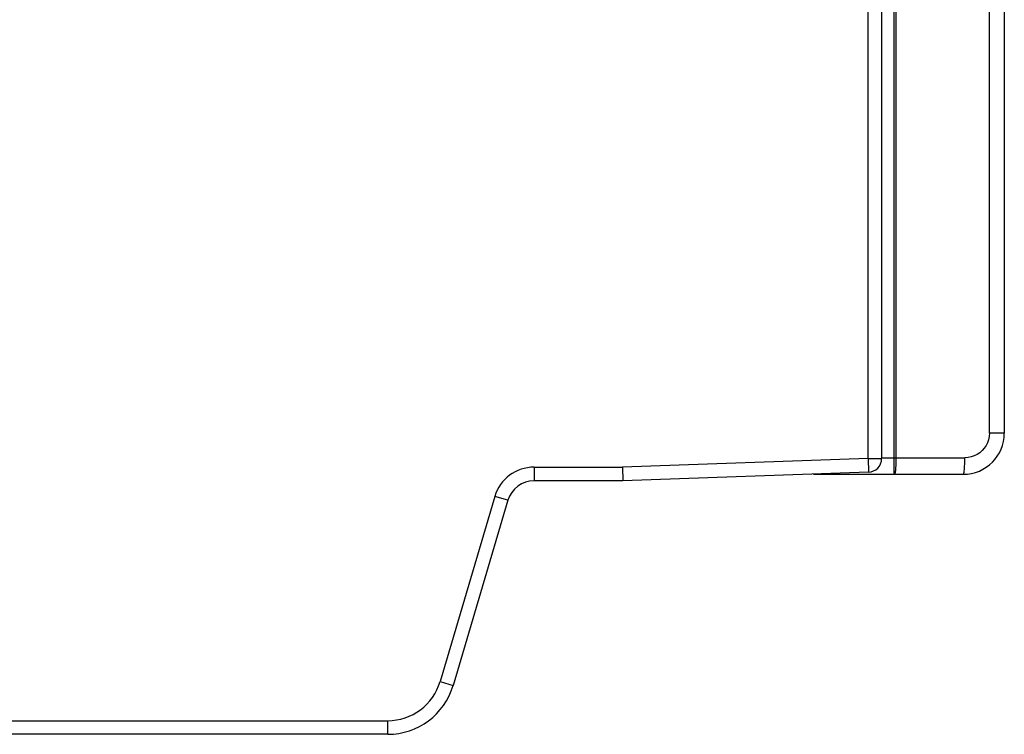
# Model space of a CAD drawing. Header units: millimetres. Extents: x 1231 to 1902, y -156 to 506.
# Tile 41 of 46: x 1664 to 1736, y 80 to 133. Entities that reach past the tile are written whole.
import ezdxf

# ---------------------------------------------------------------- set-up
doc = ezdxf.new("R2010")
doc.units = ezdxf.units.MM
doc.header["$LTSCALE"] = 30.734
doc.layers.get('0').update_dxf_attribs({"linetype": 'CONTINUOUS'})

msp = doc.modelspace()

# ---------------------------------------------------------------- linework, layer by layer
for p, q in [((1727.079, 264.601), (1727.079, 100.631)), ((1726.079, 100.631), (1726.079, 264.401)), ((1727.992, 100.524), (1727.992, 148.173)), ((1728.122, 148.145), (1728.122, 100.681)), ((1734.983, 102.481), (1734.983, 143.96)), ((1736.079, 143.96), (1736.079, 102.481)), ((1735.488, 102.481), (1734.983, 102.481)), ((1736.066, 102.481), (1735.488, 102.481)), ((1736.079, 102.481), (1736.066, 102.481)), ((1726.079, 100.631), (1708.061, 100.001)), ((1726.079, 100.631), (1727.079, 100.631)), ((1726.079, 100.631), (1726.114, 99.631)), ((1727.079, 100.681), (1733.183, 100.681)), ((1727.993, 100.219), (1727.992, 100.524)), ((1701.572, 100.001), (1708.061, 100.001)), ((1701.572, 100.001), (1701.572, 99.001)), ((1708.061, 100.001), (1708.079, 99.001)), ((1727.998, 99.726), (1727.993, 100.219)), ((1708.079, 99.001), (1701.572, 99.001)), ((1726.114, 99.631), (1708.079, 99.001)), ((1722.079, 99.481), (1733.079, 99.481)), ((1728.01, 99.481), (1728.009, 99.491)), ((1698.696, 97.853), (1694.671, 84.265)), ((1699.655, 97.569), (1695.63, 83.981)), ((1699.655, 97.569), (1698.696, 97.853)), ((1694.671, 84.265), (1695.63, 83.981)), ((1630.079, 81.401), (1690.836, 81.401)), ((1690.836, 80.401), (1690.836, 81.401)), ((1690.836, 80.401), (1630.079, 80.401))]:
    msp.add_line(p, q)
for points in [[(1734.983, 102.481), (1734.967, 102.243), (1734.921, 102.013), (1734.845, 101.791), (1734.742, 101.581), (1734.612, 101.386), (1734.458, 101.21), (1734.282, 101.056), (1734.087, 100.925), (1733.878, 100.821), (1733.656, 100.745), (1733.425, 100.698), (1733.183, 100.681)], [(1728.122, 100.681), (1728.121, 100.525), (1728.119, 100.373), (1728.115, 100.229), (1728.109, 100.092), (1728.102, 99.964), (1728.093, 99.846), (1728.083, 99.741), (1728.071, 99.651), (1728.059, 99.579), (1728.046, 99.525), (1728.032, 99.493), (1728.018, 99.481)], [(1733.079, 99.481), (1733.093, 99.492), (1733.106, 99.522), (1733.118, 99.57), (1733.13, 99.636), (1733.141, 99.72), (1733.152, 99.82), (1733.161, 99.937), (1733.169, 100.067), (1733.175, 100.209), (1733.18, 100.36), (1733.183, 100.518), (1733.183, 100.681)], [(1728.009, 99.491), (1728.003, 99.571), (1728, 99.639), (1727.998, 99.726)]]:
    msp.add_lwpolyline(points)
for centre, radius, start, end in [((1733.079, 102.481), 3, 270, 360), ((1726.079, 100.631), 1, 272, 359.99982), ((1701.572, 97.001), 3, 90, 163.5), ((1701.572, 97.001), 2, 90, 163.50001), ((1690.836, 85.401), 4, 270, 343.5), ((1690.836, 85.401), 5, 270.00003, 343.5)]:
    msp.add_arc(centre, radius, start, end)

doc.saveas('drawing.dxf')
